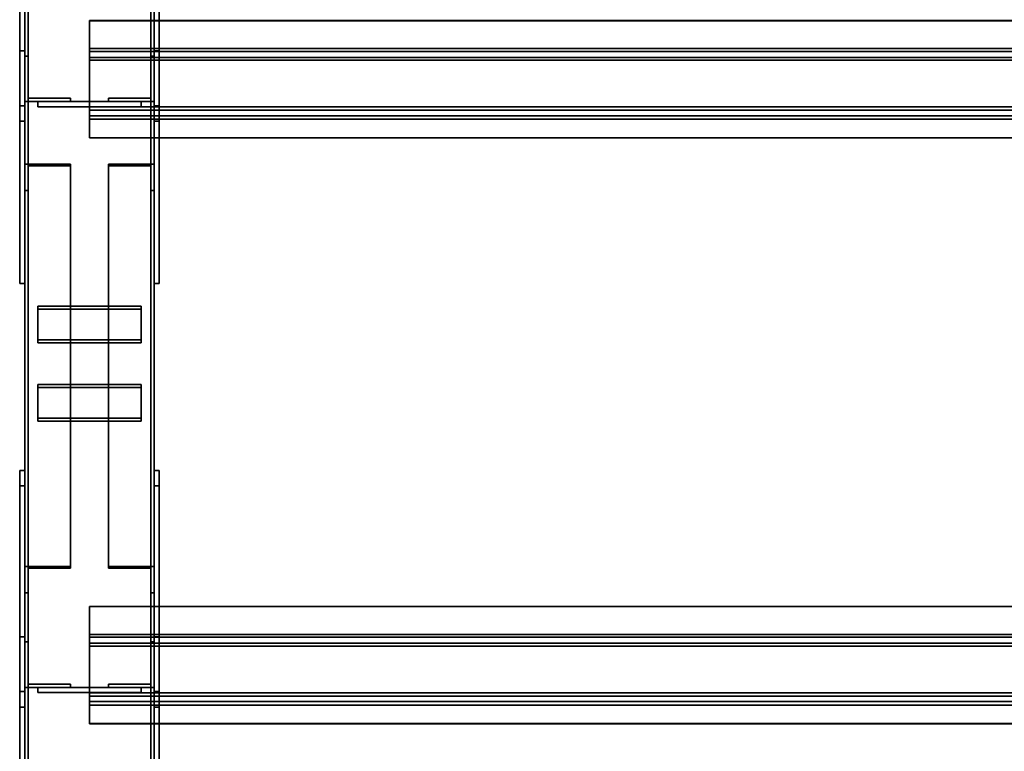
# Model space of a CAD drawing. Extents: x 13429 to 13460.1, y 572.8 to 605.1.
# Tile 224 of 256: x 13434.298 to 13435.25, y 601.679 to 602.387. Entities that reach past the tile are written whole.
import ezdxf

# ---------------------------------------------------------------- set-up
doc = ezdxf.new("R2010")
doc.units = 0
doc.header["$LTSCALE"] = 150
doc.header["$MEASUREMENT"] = 0
doc.layers.add('3DFACE_PLATE', color=7, linetype='CONTINUOUS')
doc.layers.add('3DFACE_SHAPE', color=7, linetype='CONTINUOUS')

msp = doc.modelspace()

# ---------------------------------------------------------------- linework, layer by layer
at = {"layer": '3DFACE_PLATE', "color": 6}
for points, invisible_edges in [([(13434.29832, 602.3034, 2.53988), (13434.29832, 602.28848, 2.68914), (13434.29832, 602.50241, 2.55978)], 2), ([(13434.29832, 602.28848, 2.68914), (13434.29832, 602.48748, 2.70904), (13434.29832, 602.50241, 2.55978)], 12), ([(13434.30332, 602.3034, 2.53988), (13434.29832, 602.3034, 2.53988), (13434.30332, 602.50241, 2.55978)], 2), ([(13434.29832, 602.3034, 2.53988), (13434.29832, 602.50241, 2.55978), (13434.30332, 602.50241, 2.55978)], 12), ([(13434.30332, 602.50241, 2.55978), (13434.30332, 602.48748, 2.70904), (13434.30332, 602.3034, 2.53988)], 2), ([(13434.42832, 602.3034, 2.53988), (13434.42832, 602.28848, 2.68914), (13434.42832, 602.50241, 2.55978)], 2), ([(13434.42832, 602.28848, 2.68914), (13434.42832, 602.48748, 2.70904), (13434.42832, 602.50241, 2.55978)], 12), ([(13434.43332, 602.3034, 2.53988), (13434.42832, 602.3034, 2.53988), (13434.43332, 602.50241, 2.55978)], 2), ([(13434.42832, 602.3034, 2.53988), (13434.42832, 602.50241, 2.55978), (13434.43332, 602.50241, 2.55978)], 12), ([(13434.43332, 602.50241, 2.55978), (13434.43332, 602.48748, 2.70904), (13434.43332, 602.3034, 2.53988)], 2), ([(13434.30332, 602.48748, 2.70904), (13434.29832, 602.48748, 2.70904), (13434.30332, 602.28848, 2.68914)], 2), ([(13434.29832, 602.48748, 2.70904), (13434.29832, 602.28848, 2.68914), (13434.30332, 602.28848, 2.68914)], 12), ([(13434.30332, 602.48748, 2.70904), (13434.30332, 602.28848, 2.68914), (13434.30332, 602.3034, 2.53988)], 12), ([(13434.43332, 602.48748, 2.70904), (13434.42832, 602.48748, 2.70904), (13434.43332, 602.28848, 2.68914)], 2), ([(13434.42832, 602.48748, 2.70904), (13434.42832, 602.28848, 2.68914), (13434.43332, 602.28848, 2.68914)], 12), ([(13434.43332, 602.48748, 2.70904), (13434.43332, 602.28848, 2.68914), (13434.43332, 602.3034, 2.53988)], 12), ([(13434.29832, 602.35642, 2.39995), (13434.29832, 602.35642, 2.24995), (13434.29832, 602.13142, 2.39995)], 2), ([(13434.29832, 602.35642, 2.24995), (13434.29832, 602.13142, 2.24995), (13434.29832, 602.13142, 2.39995)], 12), ([(13434.30332, 602.35642, 2.39995), (13434.29832, 602.35642, 2.39995), (13434.30332, 602.13142, 2.39995)], 2), ([(13434.29832, 602.35642, 2.39995), (13434.29832, 602.13142, 2.39995), (13434.30332, 602.13142, 2.39995)], 12), ([(13434.30332, 602.35642, 2.24995), (13434.29832, 602.35642, 2.24995), (13434.30332, 602.35642, 2.39995)], 2), ([(13434.29832, 602.35642, 2.24995), (13434.29832, 602.35642, 2.39995), (13434.30332, 602.35642, 2.39995)], 12), ([(13434.30332, 602.13142, 2.24995), (13434.29832, 602.13142, 2.24995), (13434.30332, 602.35642, 2.24995)], 2), ([(13434.29832, 602.13142, 2.24995), (13434.29832, 602.35642, 2.24995), (13434.30332, 602.35642, 2.24995)], 12), ([(13434.30332, 602.13142, 2.39995), (13434.30332, 602.13142, 2.24995), (13434.30332, 602.35642, 2.39995)], 2), ([(13434.30332, 602.13142, 2.24995), (13434.30332, 602.35642, 2.24995), (13434.30332, 602.35642, 2.39995)], 12), ([(13434.42832, 602.35642, 2.39995), (13434.42832, 602.35642, 2.24995), (13434.42832, 602.13142, 2.39995)], 2), ([(13434.42832, 602.35642, 2.24995), (13434.42832, 602.13142, 2.24995), (13434.42832, 602.13142, 2.39995)], 12), ([(13434.43332, 602.35642, 2.39995), (13434.42832, 602.35642, 2.39995), (13434.43332, 602.13142, 2.39995)], 2), ([(13434.42832, 602.35642, 2.39995), (13434.42832, 602.13142, 2.39995), (13434.43332, 602.13142, 2.39995)], 12), ([(13434.43332, 602.35642, 2.24995), (13434.42832, 602.35642, 2.24995), (13434.43332, 602.35642, 2.39995)], 2), ([(13434.42832, 602.35642, 2.24995), (13434.42832, 602.35642, 2.39995), (13434.43332, 602.35642, 2.39995)], 12), ([(13434.43332, 602.13142, 2.24995), (13434.42832, 602.13142, 2.24995), (13434.43332, 602.35642, 2.24995)], 2), ([(13434.42832, 602.13142, 2.24995), (13434.42832, 602.35642, 2.24995), (13434.43332, 602.35642, 2.24995)], 12), ([(13434.43332, 602.13142, 2.39995), (13434.43332, 602.13142, 2.24995), (13434.43332, 602.35642, 2.39995)], 2), ([(13434.43332, 602.13142, 2.24995), (13434.43332, 602.35642, 2.24995), (13434.43332, 602.35642, 2.39995)], 12), ([(13434.30332, 602.28848, 2.68914), (13434.29832, 602.28848, 2.68914), (13434.30332, 602.3034, 2.53988)], 2), ([(13434.29832, 602.28848, 2.68914), (13434.29832, 602.3034, 2.53988), (13434.30332, 602.3034, 2.53988)], 12), ([(13434.41582, 602.30742, 2.51689), (13434.41582, 602.30742, 2.47689), (13434.31582, 602.30742, 2.51689)], 2), ([(13434.41582, 602.30742, 2.47689), (13434.31582, 602.30742, 2.47689), (13434.31582, 602.30742, 2.51689)], 12), ([(13434.41582, 602.30242, 2.51689), (13434.41582, 602.30742, 2.51689), (13434.31582, 602.30242, 2.51689)], 2), ([(13434.41582, 602.30742, 2.51689), (13434.31582, 602.30742, 2.51689), (13434.31582, 602.30242, 2.51689)], 12), ([(13434.31582, 602.30242, 2.47689), (13434.31582, 602.30742, 2.47689), (13434.41582, 602.30242, 2.47689)], 2), ([(13434.31582, 602.30742, 2.47689), (13434.41582, 602.30742, 2.47689), (13434.41582, 602.30242, 2.47689)], 12), ([(13434.31582, 602.30242, 2.51689), (13434.31582, 602.30742, 2.51689), (13434.31582, 602.30242, 2.47689)], 2), ([(13434.31582, 602.30742, 2.51689), (13434.31582, 602.30742, 2.47689), (13434.31582, 602.30242, 2.47689)], 12), ([(13434.41582, 602.30742, 2.46389), (13434.41582, 602.30742, 2.42389), (13434.31582, 602.30742, 2.46389)], 2), ([(13434.41582, 602.30742, 2.42389), (13434.31582, 602.30742, 2.42389), (13434.31582, 602.30742, 2.46389)], 12), ([(13434.41582, 602.30242, 2.46389), (13434.41582, 602.30742, 2.46389), (13434.31582, 602.30242, 2.46389)], 2), ([(13434.41582, 602.30742, 2.46389), (13434.31582, 602.30742, 2.46389), (13434.31582, 602.30242, 2.46389)], 12), ([(13434.31582, 602.30242, 2.42389), (13434.31582, 602.30742, 2.42389), (13434.41582, 602.30242, 2.42389)], 2), ([(13434.31582, 602.30742, 2.42389), (13434.41582, 602.30742, 2.42389), (13434.41582, 602.30242, 2.42389)], 12), ([(13434.31582, 602.30242, 2.46389), (13434.31582, 602.30742, 2.46389), (13434.31582, 602.30242, 2.42389)], 2), ([(13434.31582, 602.30742, 2.46389), (13434.31582, 602.30742, 2.42389), (13434.31582, 602.30242, 2.42389)], 12), ([(13434.31582, 602.30242, 2.51689), (13434.31582, 602.30242, 2.47689), (13434.41582, 602.30242, 2.51689)], 2), ([(13434.31582, 602.30242, 2.47689), (13434.41582, 602.30242, 2.47689), (13434.41582, 602.30242, 2.51689)], 12), ([(13434.31582, 602.30242, 2.46389), (13434.31582, 602.30242, 2.42389), (13434.41582, 602.30242, 2.46389)], 2), ([(13434.31582, 602.30242, 2.42389), (13434.41582, 602.30242, 2.42389), (13434.41582, 602.30242, 2.46389)], 12), ([(13434.41582, 602.30242, 2.47689), (13434.41582, 602.30742, 2.47689), (13434.41582, 602.30242, 2.51689)], 2), ([(13434.41582, 602.30742, 2.47689), (13434.41582, 602.30742, 2.51689), (13434.41582, 602.30242, 2.51689)], 12), ([(13434.41582, 602.30242, 2.42389), (13434.41582, 602.30742, 2.42389), (13434.41582, 602.30242, 2.46389)], 2), ([(13434.41582, 602.30742, 2.42389), (13434.41582, 602.30742, 2.46389), (13434.41582, 602.30242, 2.46389)], 12), ([(13434.43332, 602.28848, 2.68914), (13434.42832, 602.28848, 2.68914), (13434.43332, 602.3034, 2.53988)], 2), ([(13434.42832, 602.28848, 2.68914), (13434.42832, 602.3034, 2.53988), (13434.43332, 602.3034, 2.53988)], 12), ([(13434.30332, 602.13142, 2.39995), (13434.29832, 602.13142, 2.39995), (13434.30332, 602.13142, 2.24995)], 2), ([(13434.29832, 602.13142, 2.39995), (13434.29832, 602.13142, 2.24995), (13434.30332, 602.13142, 2.24995)], 12), ([(13434.43332, 602.13142, 2.39995), (13434.42832, 602.13142, 2.39995), (13434.43332, 602.13142, 2.24995)], 2), ([(13434.42832, 602.13142, 2.39995), (13434.42832, 602.13142, 2.24995), (13434.43332, 602.13142, 2.24995)], 12), ([(13434.31582, 602.10943, 2.43105), (13434.31582, 602.07693, 2.45437), (13434.41582, 602.10943, 2.43105)], 2), ([(13434.31582, 602.07693, 2.45437), (13434.41582, 602.07693, 2.45437), (13434.41582, 602.10943, 2.43105)], 12), ([(13434.41582, 602.10943, 2.43105), (13434.41582, 602.10651, 2.42699), (13434.31582, 602.10943, 2.43105)], 2), ([(13434.41582, 602.10651, 2.42699), (13434.31582, 602.10651, 2.42699), (13434.31582, 602.10943, 2.43105)], 12), ([(13434.31582, 602.10943, 2.43105), (13434.31582, 602.10651, 2.42699), (13434.31582, 602.07693, 2.45437)], 2), ([(13434.41582, 602.07693, 2.45437), (13434.41582, 602.07402, 2.45031), (13434.41582, 602.10943, 2.43105)], 2), ([(13434.41582, 602.07402, 2.45031), (13434.41582, 602.10651, 2.42699), (13434.41582, 602.10943, 2.43105)], 12), ([(13434.41582, 602.10651, 2.42699), (13434.41582, 602.07402, 2.45031), (13434.31582, 602.10651, 2.42699)], 2), ([(13434.41582, 602.07402, 2.45031), (13434.31582, 602.07402, 2.45031), (13434.31582, 602.10651, 2.42699)], 12), ([(13434.31582, 602.10651, 2.42699), (13434.31582, 602.07402, 2.45031), (13434.31582, 602.07693, 2.45437)], 12), ([(13434.31582, 602.07693, 2.45437), (13434.31582, 602.07402, 2.45031), (13434.41582, 602.07693, 2.45437)], 2), ([(13434.31582, 602.07402, 2.45031), (13434.41582, 602.07402, 2.45031), (13434.41582, 602.07693, 2.45437)], 12), ([(13434.31582, 602.03387, 2.48527), (13434.31582, 602.00137, 2.50859), (13434.41582, 602.03387, 2.48527)], 2), ([(13434.31582, 602.00137, 2.50859), (13434.41582, 602.00137, 2.50859), (13434.41582, 602.03387, 2.48527)], 12), ([(13434.41582, 602.03387, 2.48527), (13434.41582, 602.03096, 2.48121), (13434.31582, 602.03387, 2.48527)], 2), ([(13434.41582, 602.03096, 2.48121), (13434.31582, 602.03096, 2.48121), (13434.31582, 602.03387, 2.48527)], 12), ([(13434.31582, 602.03387, 2.48527), (13434.31582, 602.03096, 2.48121), (13434.31582, 602.00137, 2.50859)], 2), ([(13434.41582, 602.00137, 2.50859), (13434.41582, 601.99846, 2.50453), (13434.41582, 602.03387, 2.48527)], 2), ([(13434.41582, 601.99846, 2.50453), (13434.41582, 602.03096, 2.48121), (13434.41582, 602.03387, 2.48527)], 12), ([(13434.41582, 602.03096, 2.48121), (13434.41582, 601.99846, 2.50453), (13434.31582, 602.03096, 2.48121)], 2), ([(13434.41582, 601.99846, 2.50453), (13434.31582, 601.99846, 2.50453), (13434.31582, 602.03096, 2.48121)], 12), ([(13434.31582, 602.03096, 2.48121), (13434.31582, 601.99846, 2.50453), (13434.31582, 602.00137, 2.50859)], 12), ([(13434.31582, 602.00137, 2.50859), (13434.31582, 601.99846, 2.50453), (13434.41582, 602.00137, 2.50859)], 2), ([(13434.31582, 601.99846, 2.50453), (13434.41582, 601.99846, 2.50453), (13434.41582, 602.00137, 2.50859)], 12), ([(13434.29832, 601.73668, 2.48321), (13434.29832, 601.72176, 2.63247), (13434.29832, 601.95062, 2.50461)], 2), ([(13434.29832, 601.72176, 2.63247), (13434.29832, 601.93569, 2.65386), (13434.29832, 601.95062, 2.50461)], 12), ([(13434.30332, 601.73668, 2.48321), (13434.29832, 601.73668, 2.48321), (13434.30332, 601.95062, 2.50461)], 2), ([(13434.29832, 601.73668, 2.48321), (13434.29832, 601.95062, 2.50461), (13434.30332, 601.95062, 2.50461)], 12), ([(13434.30332, 601.95062, 2.50461), (13434.29832, 601.95062, 2.50461), (13434.30332, 601.93569, 2.65386)], 2), ([(13434.29832, 601.95062, 2.50461), (13434.29832, 601.93569, 2.65386), (13434.30332, 601.93569, 2.65386)], 12), ([(13434.30332, 601.95062, 2.50461), (13434.30332, 601.93569, 2.65386), (13434.30332, 601.73668, 2.48321)], 2), ([(13434.42832, 601.73668, 2.48321), (13434.42832, 601.72176, 2.63247), (13434.42832, 601.95062, 2.50461)], 2), ([(13434.42832, 601.72176, 2.63247), (13434.42832, 601.93569, 2.65386), (13434.42832, 601.95062, 2.50461)], 12), ([(13434.43332, 601.73668, 2.48321), (13434.42832, 601.73668, 2.48321), (13434.43332, 601.95062, 2.50461)], 2), ([(13434.42832, 601.73668, 2.48321), (13434.42832, 601.95062, 2.50461), (13434.43332, 601.95062, 2.50461)], 12), ([(13434.43332, 601.95062, 2.50461), (13434.42832, 601.95062, 2.50461), (13434.43332, 601.93569, 2.65386)], 2), ([(13434.42832, 601.95062, 2.50461), (13434.42832, 601.93569, 2.65386), (13434.43332, 601.93569, 2.65386)], 12), ([(13434.43332, 601.95062, 2.50461), (13434.43332, 601.93569, 2.65386), (13434.43332, 601.73668, 2.48321)], 2), ([(13434.30332, 601.93569, 2.65386), (13434.29832, 601.93569, 2.65386), (13434.30332, 601.72176, 2.63247)], 2), ([(13434.29832, 601.93569, 2.65386), (13434.29832, 601.72176, 2.63247), (13434.30332, 601.72176, 2.63247)], 12), ([(13434.30332, 601.93569, 2.65386), (13434.30332, 601.72176, 2.63247), (13434.30332, 601.73668, 2.48321)], 12), ([(13434.43332, 601.93569, 2.65386), (13434.42832, 601.93569, 2.65386), (13434.43332, 601.72176, 2.63247)], 2), ([(13434.42832, 601.93569, 2.65386), (13434.42832, 601.72176, 2.63247), (13434.43332, 601.72176, 2.63247)], 12), ([(13434.43332, 601.93569, 2.65386), (13434.43332, 601.72176, 2.63247), (13434.43332, 601.73668, 2.48321)], 12), ([(13434.29832, 601.78972, 2.39995), (13434.29832, 601.78972, 2.24995), (13434.29832, 601.54472, 2.39995)], 2), ([(13434.29832, 601.78972, 2.24995), (13434.29832, 601.54472, 2.24995), (13434.29832, 601.54472, 2.39995)], 12), ([(13434.30332, 601.78972, 2.39995), (13434.29832, 601.78972, 2.39995), (13434.30332, 601.54472, 2.39995)], 2), ([(13434.29832, 601.78972, 2.39995), (13434.29832, 601.54472, 2.39995), (13434.30332, 601.54472, 2.39995)], 12), ([(13434.30332, 601.78972, 2.24995), (13434.29832, 601.78972, 2.24995), (13434.30332, 601.78972, 2.39995)], 2), ([(13434.29832, 601.78972, 2.24995), (13434.29832, 601.78972, 2.39995), (13434.30332, 601.78972, 2.39995)], 12), ([(13434.30332, 601.54472, 2.24995), (13434.29832, 601.54472, 2.24995), (13434.30332, 601.78972, 2.24995)], 2), ([(13434.29832, 601.54472, 2.24995), (13434.29832, 601.78972, 2.24995), (13434.30332, 601.78972, 2.24995)], 12), ([(13434.30332, 601.54472, 2.39995), (13434.30332, 601.54472, 2.24995), (13434.30332, 601.78972, 2.39995)], 2), ([(13434.30332, 601.54472, 2.24995), (13434.30332, 601.78972, 2.24995), (13434.30332, 601.78972, 2.39995)], 12), ([(13434.42832, 601.78972, 2.39995), (13434.42832, 601.78972, 2.24995), (13434.42832, 601.54472, 2.39995)], 2), ([(13434.42832, 601.78972, 2.24995), (13434.42832, 601.54472, 2.24995), (13434.42832, 601.54472, 2.39995)], 12), ([(13434.43332, 601.78972, 2.39995), (13434.42832, 601.78972, 2.39995), (13434.43332, 601.54472, 2.39995)], 2), ([(13434.42832, 601.78972, 2.39995), (13434.42832, 601.54472, 2.39995), (13434.43332, 601.54472, 2.39995)], 12), ([(13434.43332, 601.78972, 2.24995), (13434.42832, 601.78972, 2.24995), (13434.43332, 601.78972, 2.39995)], 2), ([(13434.42832, 601.78972, 2.24995), (13434.42832, 601.78972, 2.39995), (13434.43332, 601.78972, 2.39995)], 12), ([(13434.43332, 601.54472, 2.24995), (13434.42832, 601.54472, 2.24995), (13434.43332, 601.78972, 2.24995)], 2), ([(13434.42832, 601.54472, 2.24995), (13434.42832, 601.78972, 2.24995), (13434.43332, 601.78972, 2.24995)], 12), ([(13434.43332, 601.54472, 2.39995), (13434.43332, 601.54472, 2.24995), (13434.43332, 601.78972, 2.39995)], 2), ([(13434.43332, 601.54472, 2.24995), (13434.43332, 601.78972, 2.24995), (13434.43332, 601.78972, 2.39995)], 12), ([(13434.41582, 601.74072, 2.47906), (13434.41582, 601.74072, 2.43906), (13434.31582, 601.74072, 2.47906)], 2), ([(13434.41582, 601.74072, 2.43906), (13434.31582, 601.74072, 2.43906), (13434.31582, 601.74072, 2.47906)], 12), ([(13434.41582, 601.73572, 2.47906), (13434.41582, 601.74072, 2.47906), (13434.31582, 601.73572, 2.47906)], 2), ([(13434.41582, 601.74072, 2.47906), (13434.31582, 601.74072, 2.47906), (13434.31582, 601.73572, 2.47906)], 12), ([(13434.31582, 601.73572, 2.43906), (13434.31582, 601.74072, 2.43906), (13434.41582, 601.73572, 2.43906)], 2), ([(13434.31582, 601.74072, 2.43906), (13434.41582, 601.74072, 2.43906), (13434.41582, 601.73572, 2.43906)], 12), ([(13434.31582, 601.73572, 2.47906), (13434.31582, 601.74072, 2.47906), (13434.31582, 601.73572, 2.43906)], 2), ([(13434.31582, 601.74072, 2.47906), (13434.31582, 601.74072, 2.43906), (13434.31582, 601.73572, 2.43906)], 12), ([(13434.41582, 601.74072, 2.44506), (13434.41582, 601.74072, 2.40506), (13434.31582, 601.74072, 2.44506)], 2), ([(13434.41582, 601.74072, 2.40506), (13434.31582, 601.74072, 2.40506), (13434.31582, 601.74072, 2.44506)], 12), ([(13434.41582, 601.73572, 2.44506), (13434.41582, 601.74072, 2.44506), (13434.31582, 601.73572, 2.44506)], 2), ([(13434.41582, 601.74072, 2.44506), (13434.31582, 601.74072, 2.44506), (13434.31582, 601.73572, 2.44506)], 12), ([(13434.31582, 601.73572, 2.40506), (13434.31582, 601.74072, 2.40506), (13434.41582, 601.73572, 2.40506)], 2), ([(13434.31582, 601.74072, 2.40506), (13434.41582, 601.74072, 2.40506), (13434.41582, 601.73572, 2.40506)], 12), ([(13434.31582, 601.73572, 2.44506), (13434.31582, 601.74072, 2.44506), (13434.31582, 601.73572, 2.40506)], 2), ([(13434.31582, 601.74072, 2.44506), (13434.31582, 601.74072, 2.40506), (13434.31582, 601.73572, 2.40506)], 12), ([(13434.41582, 601.73572, 2.43906), (13434.41582, 601.74072, 2.43906), (13434.41582, 601.73572, 2.47906)], 2), ([(13434.41582, 601.74072, 2.43906), (13434.41582, 601.74072, 2.47906), (13434.41582, 601.73572, 2.47906)], 12), ([(13434.41582, 601.73572, 2.40506), (13434.41582, 601.74072, 2.40506), (13434.41582, 601.73572, 2.44506)], 2), ([(13434.41582, 601.74072, 2.40506), (13434.41582, 601.74072, 2.44506), (13434.41582, 601.73572, 2.44506)], 12), ([(13434.30332, 601.72176, 2.63247), (13434.29832, 601.72176, 2.63247), (13434.30332, 601.73668, 2.48321)], 2), ([(13434.29832, 601.72176, 2.63247), (13434.29832, 601.73668, 2.48321), (13434.30332, 601.73668, 2.48321)], 12), ([(13434.31582, 601.73572, 2.47906), (13434.31582, 601.73572, 2.43906), (13434.41582, 601.73572, 2.47906)], 2), ([(13434.31582, 601.73572, 2.43906), (13434.41582, 601.73572, 2.43906), (13434.41582, 601.73572, 2.47906)], 12), ([(13434.31582, 601.73572, 2.44506), (13434.31582, 601.73572, 2.40506), (13434.41582, 601.73572, 2.44506)], 2), ([(13434.31582, 601.73572, 2.40506), (13434.41582, 601.73572, 2.40506), (13434.41582, 601.73572, 2.44506)], 12), ([(13434.43332, 601.72176, 2.63247), (13434.42832, 601.72176, 2.63247), (13434.43332, 601.73668, 2.48321)], 2), ([(13434.42832, 601.72176, 2.63247), (13434.42832, 601.73668, 2.48321), (13434.43332, 601.73668, 2.48321)], 12)]:
    msp.add_3dface(points, dxfattribs=dict(at, invisible_edges=invisible_edges))
at = {"layer": '3DFACE_SHAPE', "color": 13}
for points, invisible_edges in [([(13434.30332, 602.89612, 2.27995), (13434.30332, 601.19602, 2.27995), (13434.30636, 602.89612, 2.27995)], 2), ([(13434.30332, 601.19602, 2.27995), (13434.30636, 601.19602, 2.27995), (13434.30636, 602.89612, 2.27995)], 12), ([(13434.30332, 602.89612, 2.22995), (13434.30332, 601.19602, 2.22995), (13434.30332, 602.89612, 2.27995)], 2), ([(13434.30332, 601.19602, 2.22995), (13434.30332, 601.19602, 2.27995), (13434.30332, 602.89612, 2.27995)], 12), ([(13434.42832, 602.89612, 2.22995), (13434.42832, 601.19602, 2.22995), (13434.30332, 602.89612, 2.22995)], 2), ([(13434.42832, 601.19602, 2.22995), (13434.30332, 601.19602, 2.22995), (13434.30332, 602.89612, 2.22995)], 12), ([(13434.30332, 602.89612, 2.71975), (13434.30332, 601.2, 2.55015), (13434.30332, 602.89115, 2.7695)], 2), ([(13434.30636, 602.89612, 2.71975), (13434.30636, 601.2, 2.55015), (13434.30332, 602.89612, 2.71975)], 2), ([(13434.30636, 601.2, 2.55015), (13434.30332, 601.2, 2.55015), (13434.30332, 602.89612, 2.71975)], 12), ([(13434.30332, 601.2, 2.55015), (13434.30332, 601.19503, 2.5999), (13434.30332, 602.89115, 2.7695)], 12), ([(13434.30332, 602.89115, 2.7695), (13434.30332, 601.19503, 2.5999), (13434.42832, 602.89115, 2.7695)], 2), ([(13434.30332, 601.19503, 2.5999), (13434.42832, 601.19503, 2.5999), (13434.42832, 602.89115, 2.7695)], 12), ([(13434.30636, 602.89612, 2.23299), (13434.30636, 601.19602, 2.23299), (13434.42528, 602.89612, 2.23299)], 2), ([(13434.30636, 601.19602, 2.23299), (13434.42528, 601.19602, 2.23299), (13434.42528, 602.89612, 2.23299)], 12), ([(13434.30636, 602.89612, 2.27995), (13434.30636, 601.19602, 2.27995), (13434.30636, 602.89612, 2.23299)], 2), ([(13434.30636, 601.19602, 2.27995), (13434.30636, 601.19602, 2.23299), (13434.30636, 602.89612, 2.23299)], 12), ([(13434.30636, 602.89145, 2.76648), (13434.30636, 601.19533, 2.59688), (13434.30636, 602.89612, 2.71975)], 2), ([(13434.30636, 601.19533, 2.59688), (13434.30636, 601.2, 2.55015), (13434.30636, 602.89612, 2.71975)], 12), ([(13434.42528, 602.89145, 2.76648), (13434.42528, 601.19533, 2.59688), (13434.30636, 602.89145, 2.76648)], 2), ([(13434.42528, 601.19533, 2.59688), (13434.30636, 601.19533, 2.59688), (13434.30636, 602.89145, 2.76648)], 12), ([(13434.42528, 602.89612, 2.27995), (13434.42528, 601.19602, 2.27995), (13434.42832, 602.89612, 2.27995)], 2), ([(13434.42528, 601.19602, 2.27995), (13434.42832, 601.19602, 2.27995), (13434.42832, 602.89612, 2.27995)], 12), ([(13434.42528, 602.89612, 2.23299), (13434.42528, 601.19602, 2.23299), (13434.42528, 602.89612, 2.27995)], 2), ([(13434.42528, 601.19602, 2.23299), (13434.42528, 601.19602, 2.27995), (13434.42528, 602.89612, 2.27995)], 12), ([(13434.42528, 602.89612, 2.71975), (13434.42528, 601.2, 2.55015), (13434.42528, 602.89145, 2.76648)], 2), ([(13434.42832, 602.89612, 2.71975), (13434.42832, 601.2, 2.55015), (13434.42528, 602.89612, 2.71975)], 2), ([(13434.42832, 601.2, 2.55015), (13434.42528, 601.2, 2.55015), (13434.42528, 602.89612, 2.71975)], 12), ([(13434.42528, 601.2, 2.55015), (13434.42528, 601.19533, 2.59688), (13434.42528, 602.89145, 2.76648)], 12), ([(13434.42832, 602.89612, 2.27995), (13434.42832, 601.19602, 2.27995), (13434.42832, 602.89612, 2.22995)], 2), ([(13434.42832, 601.19602, 2.27995), (13434.42832, 601.19602, 2.22995), (13434.42832, 602.89612, 2.22995)], 12), ([(13434.42832, 602.89115, 2.7695), (13434.42832, 601.19503, 2.5999), (13434.42832, 602.89612, 2.71975)], 2), ([(13434.42832, 601.19503, 2.5999), (13434.42832, 601.2, 2.55015), (13434.42832, 602.89612, 2.71975)], 12), ([(13434.36582, 602.3856, 2.72203), (13434.36582, 602.38591, 2.719), (13434.36582, 602.35606, 2.71602)], 12), ([(13434.36582, 602.38591, 2.719), (13438.25333, 602.38591, 2.719), (13434.36582, 602.35606, 2.71602)], 2), ([(13438.25333, 602.38591, 2.719), (13438.25333, 602.35606, 2.71602), (13434.36582, 602.35606, 2.71602)], 12), ([(13434.36582, 602.3856, 2.72203), (13438.25333, 602.3856, 2.72203), (13434.36582, 602.38591, 2.719)], 2), ([(13438.25333, 602.3856, 2.72203), (13438.25333, 602.38591, 2.719), (13434.36582, 602.38591, 2.719)], 12), ([(13434.36582, 602.35878, 2.71934), (13434.36582, 602.3856, 2.72203), (13434.36582, 602.35606, 2.71602)], 14), ([(13434.36582, 602.35878, 2.71934), (13438.25333, 602.35878, 2.71934), (13434.36582, 602.3856, 2.72203)], 2), ([(13438.25333, 602.35878, 2.71934), (13438.25333, 602.3856, 2.72203), (13434.36582, 602.3856, 2.72203)], 12), ([(13434.36582, 602.35013, 2.80587), (13434.36582, 602.35878, 2.71934), (13434.36582, 602.3474, 2.80254)], 14), ([(13434.36582, 602.35878, 2.71934), (13434.36582, 602.35606, 2.71602), (13434.36582, 602.3474, 2.80254)], 13), ([(13434.36582, 602.35013, 2.80587), (13438.25333, 602.35013, 2.80587), (13434.36582, 602.35878, 2.71934)], 2), ([(13438.25333, 602.35013, 2.80587), (13438.25333, 602.35878, 2.71934), (13434.36582, 602.35878, 2.71934)], 12), ([(13434.30652, 602.31062, 2.64989), (13434.30332, 602.35142, 2.64989), (13434.30332, 602.30742, 2.64989)], 13), ([(13434.30652, 602.31062, 2.64989), (13434.30652, 602.35142, 2.64989), (13434.30332, 602.35142, 2.64989)], 12), ([(13434.30652, 602.35142, 2.29089), (13434.30652, 602.31062, 2.29089), (13434.30332, 602.35142, 2.29089)], 2), ([(13434.30332, 602.35142, 2.29089), (13434.30652, 602.31062, 2.29089), (13434.30332, 602.30742, 2.29089)], 3), ([(13434.30332, 602.35142, 2.64989), (13434.30332, 602.35142, 2.29089), (13434.30332, 602.30742, 2.64989)], 2), ([(13434.30332, 602.35142, 2.29089), (13434.30332, 602.30742, 2.29089), (13434.30332, 602.30742, 2.64989)], 12), ([(13434.30652, 602.35142, 2.64989), (13434.30652, 602.35142, 2.29089), (13434.30332, 602.35142, 2.64989)], 2), ([(13434.30652, 602.35142, 2.29089), (13434.30332, 602.35142, 2.29089), (13434.30332, 602.35142, 2.64989)], 12), ([(13434.30652, 602.31062, 2.64989), (13434.30652, 602.31062, 2.29089), (13434.30652, 602.35142, 2.64989)], 2), ([(13434.30652, 602.31062, 2.29089), (13434.30652, 602.35142, 2.29089), (13434.30652, 602.35142, 2.64989)], 12), ([(13434.36582, 602.35606, 2.71602), (13438.25333, 602.35606, 2.71602), (13434.36582, 602.3474, 2.80254)], 2), ([(13438.25333, 602.35606, 2.71602), (13438.25333, 602.3474, 2.80254), (13434.36582, 602.3474, 2.80254)], 12), ([(13434.36582, 602.3474, 2.80254), (13434.36582, 602.29375, 2.79718), (13434.36582, 602.35013, 2.80587)], 14), ([(13434.36582, 602.35013, 2.80587), (13434.36582, 602.29375, 2.79718), (13434.36582, 602.29042, 2.7999)], 3), ([(13434.36582, 602.29042, 2.7999), (13438.25333, 602.29042, 2.7999), (13434.36582, 602.35013, 2.80587)], 2), ([(13438.25333, 602.29042, 2.7999), (13438.25333, 602.35013, 2.80587), (13434.36582, 602.35013, 2.80587)], 12), ([(13434.36582, 602.3474, 2.80254), (13438.25333, 602.3474, 2.80254), (13434.36582, 602.29375, 2.79718)], 2), ([(13438.25333, 602.3474, 2.80254), (13438.25333, 602.29375, 2.79718), (13434.36582, 602.29375, 2.79718)], 12), ([(13434.42512, 602.31062, 2.29089), (13434.42832, 602.35142, 2.29089), (13434.42832, 602.30742, 2.29089)], 13), ([(13434.42512, 602.31062, 2.29089), (13434.42512, 602.35142, 2.29089), (13434.42832, 602.35142, 2.29089)], 12), ([(13434.42512, 602.35142, 2.64989), (13434.42512, 602.31062, 2.64989), (13434.42832, 602.35142, 2.64989)], 2), ([(13434.42832, 602.35142, 2.64989), (13434.42512, 602.31062, 2.64989), (13434.42832, 602.30742, 2.64989)], 3), ([(13434.42512, 602.35142, 2.29089), (13434.42512, 602.35142, 2.64989), (13434.42832, 602.35142, 2.29089)], 2), ([(13434.42512, 602.35142, 2.64989), (13434.42832, 602.35142, 2.64989), (13434.42832, 602.35142, 2.29089)], 12), ([(13434.42512, 602.31062, 2.29089), (13434.42512, 602.31062, 2.64989), (13434.42512, 602.35142, 2.29089)], 2), ([(13434.42512, 602.31062, 2.64989), (13434.42512, 602.35142, 2.64989), (13434.42512, 602.35142, 2.29089)], 12), ([(13434.42832, 602.35142, 2.29089), (13434.42832, 602.35142, 2.64989), (13434.42832, 602.30742, 2.29089)], 2), ([(13434.42832, 602.35142, 2.64989), (13434.42832, 602.30742, 2.64989), (13434.42832, 602.30742, 2.29089)], 12), ([(13434.34732, 602.30742, 2.64989), (13434.30652, 602.31062, 2.64989), (13434.30332, 602.30742, 2.64989)], 3), ([(13434.30652, 602.31062, 2.29089), (13434.34732, 602.30742, 2.29089), (13434.30332, 602.30742, 2.29089)], 13), ([(13434.34732, 602.31062, 2.64989), (13434.30652, 602.31062, 2.64989), (13434.34732, 602.30742, 2.64989)], 2), ([(13434.30652, 602.31062, 2.29089), (13434.34732, 602.31062, 2.29089), (13434.34732, 602.30742, 2.29089)], 12), ([(13434.34732, 602.31062, 2.64989), (13434.34732, 602.31062, 2.29089), (13434.30652, 602.31062, 2.64989)], 2), ([(13434.34732, 602.31062, 2.29089), (13434.30652, 602.31062, 2.29089), (13434.30652, 602.31062, 2.64989)], 12), ([(13434.34732, 602.30742, 2.64989), (13434.34732, 602.30742, 2.29089), (13434.34732, 602.31062, 2.64989)], 2), ([(13434.34732, 602.30742, 2.29089), (13434.34732, 602.31062, 2.29089), (13434.34732, 602.31062, 2.64989)], 12), ([(13434.38432, 602.31062, 2.29089), (13434.42512, 602.31062, 2.29089), (13434.38432, 602.30742, 2.29089)], 2), ([(13434.38432, 602.30742, 2.29089), (13434.42512, 602.31062, 2.29089), (13434.42832, 602.30742, 2.29089)], 3), ([(13434.42512, 602.31062, 2.64989), (13434.38432, 602.30742, 2.64989), (13434.42832, 602.30742, 2.64989)], 13), ([(13434.42512, 602.31062, 2.64989), (13434.38432, 602.31062, 2.64989), (13434.38432, 602.30742, 2.64989)], 12), ([(13434.38432, 602.31062, 2.29089), (13434.38432, 602.31062, 2.64989), (13434.42512, 602.31062, 2.29089)], 2), ([(13434.38432, 602.31062, 2.64989), (13434.42512, 602.31062, 2.64989), (13434.42512, 602.31062, 2.29089)], 12), ([(13434.38432, 602.30742, 2.29089), (13434.38432, 602.30742, 2.64989), (13434.38432, 602.31062, 2.29089)], 2), ([(13434.38432, 602.30742, 2.64989), (13434.38432, 602.31062, 2.64989), (13434.38432, 602.31062, 2.29089)], 12), ([(13434.30332, 602.30742, 2.64989), (13434.30332, 602.30742, 2.29089), (13434.34732, 602.30742, 2.64989)], 2), ([(13434.30332, 602.30742, 2.29089), (13434.34732, 602.30742, 2.29089), (13434.34732, 602.30742, 2.64989)], 12), ([(13434.36582, 602.27255, 2.70767), (13434.36582, 602.29908, 2.71337), (13434.36582, 602.3024, 2.71065)], 3), ([(13434.36582, 602.29908, 2.71337), (13434.36582, 602.29375, 2.79718), (13434.36582, 602.3024, 2.71065)], 13), ([(13434.36582, 602.3024, 2.71065), (13438.25333, 602.3024, 2.71065), (13434.36582, 602.27255, 2.70767)], 2), ([(13438.25333, 602.3024, 2.71065), (13438.25333, 602.27255, 2.70767), (13434.36582, 602.27255, 2.70767)], 12), ([(13434.36582, 602.29375, 2.79718), (13438.25333, 602.29375, 2.79718), (13434.36582, 602.3024, 2.71065)], 2), ([(13438.25333, 602.29375, 2.79718), (13438.25333, 602.3024, 2.71065), (13434.36582, 602.3024, 2.71065)], 12), ([(13434.36582, 602.27225, 2.71069), (13434.36582, 602.29908, 2.71337), (13434.36582, 602.27255, 2.70767)], 2), ([(13434.36582, 602.29375, 2.79718), (13434.36582, 602.29908, 2.71337), (13434.36582, 602.29042, 2.7999)], 13), ([(13434.36582, 602.29908, 2.71337), (13438.25333, 602.29908, 2.71337), (13434.36582, 602.29042, 2.7999)], 2), ([(13438.25333, 602.29908, 2.71337), (13438.25333, 602.29042, 2.7999), (13434.36582, 602.29042, 2.7999)], 12), ([(13434.36582, 602.27225, 2.71069), (13438.25333, 602.27225, 2.71069), (13434.36582, 602.29908, 2.71337)], 2), ([(13438.25333, 602.27225, 2.71069), (13438.25333, 602.29908, 2.71337), (13434.36582, 602.29908, 2.71337)], 12), ([(13434.42832, 602.30742, 2.29089), (13434.42832, 602.30742, 2.64989), (13434.38432, 602.30742, 2.29089)], 2), ([(13434.42832, 602.30742, 2.64989), (13434.38432, 602.30742, 2.64989), (13434.38432, 602.30742, 2.29089)], 12), ([(13434.36582, 602.27255, 2.70767), (13438.25333, 602.27255, 2.70767), (13434.36582, 602.27225, 2.71069)], 2), ([(13438.25333, 602.27255, 2.70767), (13438.25333, 602.27225, 2.71069), (13434.36582, 602.27225, 2.71069)], 12), ([(13434.34732, 602.24707, 2.32613), (13434.30652, 602.2452, 2.32353), (13434.30332, 602.24707, 2.32613)], 3), ([(13434.30652, 602.2452, 2.32353), (13434.30332, 602.22142, 2.29038), (13434.30332, 602.24707, 2.32613)], 13), ([(13434.30332, 602.22142, 2.29038), (13434.30332, 601.83225, 2.56965), (13434.30332, 602.24707, 2.32613)], 2), ([(13434.30332, 601.83225, 2.56965), (13434.30332, 601.8579, 2.6054), (13434.30332, 602.24707, 2.32613)], 12), ([(13434.30332, 602.24707, 2.32613), (13434.30332, 601.8579, 2.6054), (13434.34732, 602.24707, 2.32613)], 2), ([(13434.30332, 601.8579, 2.6054), (13434.34732, 601.8579, 2.6054), (13434.34732, 602.24707, 2.32613)], 12), ([(13434.30652, 602.2452, 2.32353), (13434.30652, 602.22142, 2.29038), (13434.30332, 602.22142, 2.29038)], 12), ([(13434.34732, 602.2452, 2.32353), (13434.30652, 602.2452, 2.32353), (13434.34732, 602.24707, 2.32613)], 2), ([(13434.30652, 602.2452, 2.32353), (13434.30652, 601.85604, 2.6028), (13434.30652, 602.22142, 2.29038)], 2), ([(13434.34732, 602.2452, 2.32353), (13434.34732, 601.85604, 2.6028), (13434.30652, 602.2452, 2.32353)], 2), ([(13434.34732, 601.85604, 2.6028), (13434.30652, 601.85604, 2.6028), (13434.30652, 602.2452, 2.32353)], 12), ([(13434.34732, 602.24707, 2.32613), (13434.34732, 601.8579, 2.6054), (13434.34732, 602.2452, 2.32353)], 2), ([(13434.34732, 601.8579, 2.6054), (13434.34732, 601.85604, 2.6028), (13434.34732, 602.2452, 2.32353)], 12), ([(13434.42512, 602.2452, 2.32353), (13434.38432, 602.24707, 2.32613), (13434.42832, 602.24707, 2.32613)], 13), ([(13434.42512, 602.2452, 2.32353), (13434.38432, 602.2452, 2.32353), (13434.38432, 602.24707, 2.32613)], 12), ([(13434.38432, 601.8579, 2.6054), (13434.38432, 602.24707, 2.32613), (13434.38432, 601.85604, 2.6028)], 2), ([(13434.38432, 602.24707, 2.32613), (13434.38432, 602.2452, 2.32353), (13434.38432, 601.85604, 2.6028)], 12), ([(13434.42832, 601.8579, 2.6054), (13434.42832, 602.24707, 2.32613), (13434.38432, 601.8579, 2.6054)], 2), ([(13434.42832, 602.24707, 2.32613), (13434.38432, 602.24707, 2.32613), (13434.38432, 601.8579, 2.6054)], 12), ([(13434.38432, 601.85604, 2.6028), (13434.38432, 602.2452, 2.32353), (13434.42512, 601.85604, 2.6028)], 2), ([(13434.38432, 602.2452, 2.32353), (13434.42512, 602.2452, 2.32353), (13434.42512, 601.85604, 2.6028)], 12), ([(13434.42832, 602.22142, 2.29038), (13434.42512, 602.2452, 2.32353), (13434.42832, 602.24707, 2.32613)], 3), ([(13434.42512, 602.22142, 2.29038), (13434.42512, 602.2452, 2.32353), (13434.42832, 602.22142, 2.29038)], 2), ([(13434.42512, 601.85604, 2.6028), (13434.42512, 602.2452, 2.32353), (13434.42512, 601.83225, 2.56965)], 2), ([(13434.42512, 602.2452, 2.32353), (13434.42512, 602.22142, 2.29038), (13434.42512, 601.83225, 2.56965)], 12), ([(13434.42832, 602.22142, 2.29038), (13434.42832, 602.24707, 2.32613), (13434.42832, 601.8579, 2.6054)], 12), ([(13434.30652, 602.22142, 2.29038), (13434.30652, 601.83225, 2.56965), (13434.30332, 602.22142, 2.29038)], 2), ([(13434.30652, 601.83225, 2.56965), (13434.30332, 601.83225, 2.56965), (13434.30332, 602.22142, 2.29038)], 12), ([(13434.30652, 601.85604, 2.6028), (13434.30652, 601.83225, 2.56965), (13434.30652, 602.22142, 2.29038)], 12), ([(13434.42512, 601.83225, 2.56965), (13434.42512, 602.22142, 2.29038), (13434.42832, 601.83225, 2.56965)], 2), ([(13434.42512, 602.22142, 2.29038), (13434.42832, 602.22142, 2.29038), (13434.42832, 601.83225, 2.56965)], 12), ([(13434.42832, 601.83225, 2.56965), (13434.42832, 602.22142, 2.29038), (13434.42832, 601.8579, 2.6054)], 2), ([(13434.30332, 601.83225, 2.56965), (13434.30652, 601.85604, 2.6028), (13434.30332, 601.8579, 2.6054)], 3), ([(13434.30652, 601.85604, 2.6028), (13434.34732, 601.8579, 2.6054), (13434.30332, 601.8579, 2.6054)], 13), ([(13434.30652, 601.83225, 2.56965), (13434.30652, 601.85604, 2.6028), (13434.30332, 601.83225, 2.56965)], 2), ([(13434.30652, 601.85604, 2.6028), (13434.34732, 601.85604, 2.6028), (13434.34732, 601.8579, 2.6054)], 12), ([(13434.38432, 601.85604, 2.6028), (13434.42512, 601.85604, 2.6028), (13434.38432, 601.8579, 2.6054)], 2), ([(13434.38432, 601.8579, 2.6054), (13434.42512, 601.85604, 2.6028), (13434.42832, 601.8579, 2.6054)], 3), ([(13434.42512, 601.85604, 2.6028), (13434.42832, 601.83225, 2.56965), (13434.42832, 601.8579, 2.6054)], 13), ([(13434.42512, 601.85604, 2.6028), (13434.42512, 601.83225, 2.56965), (13434.42832, 601.83225, 2.56965)], 12), ([(13434.36582, 601.8189, 2.66536), (13434.36582, 601.81921, 2.66233), (13434.36582, 601.78936, 2.65935)], 12), ([(13434.36582, 601.81921, 2.66233), (13438.25333, 601.81921, 2.66233), (13434.36582, 601.78936, 2.65935)], 2), ([(13438.25333, 601.81921, 2.66233), (13438.25333, 601.78936, 2.65935), (13434.36582, 601.78936, 2.65935)], 12), ([(13434.36582, 601.8189, 2.66536), (13438.25333, 601.8189, 2.66536), (13434.36582, 601.81921, 2.66233)], 2), ([(13438.25333, 601.8189, 2.66536), (13438.25333, 601.81921, 2.66233), (13434.36582, 601.81921, 2.66233)], 12), ([(13434.36582, 601.79208, 2.66268), (13434.36582, 601.8189, 2.66536), (13434.36582, 601.78936, 2.65935)], 14), ([(13434.36582, 601.79208, 2.66268), (13438.25333, 601.79208, 2.66268), (13434.36582, 601.8189, 2.66536)], 2), ([(13438.25333, 601.79208, 2.66268), (13438.25333, 601.8189, 2.66536), (13434.36582, 601.8189, 2.66536)], 12), ([(13434.36582, 601.78343, 2.74921), (13434.36582, 601.79208, 2.66268), (13434.36582, 601.7807, 2.74588)], 14), ([(13434.36582, 601.79208, 2.66268), (13434.36582, 601.78936, 2.65935), (13434.36582, 601.7807, 2.74588)], 13), ([(13434.36582, 601.78343, 2.74921), (13438.25333, 601.78343, 2.74921), (13434.36582, 601.79208, 2.66268)], 2), ([(13438.25333, 601.78343, 2.74921), (13438.25333, 601.79208, 2.66268), (13434.36582, 601.79208, 2.66268)], 12), ([(13434.36582, 601.78936, 2.65935), (13438.25333, 601.78936, 2.65935), (13434.36582, 601.7807, 2.74588)], 2), ([(13438.25333, 601.78936, 2.65935), (13438.25333, 601.7807, 2.74588), (13434.36582, 601.7807, 2.74588)], 12), ([(13434.30652, 601.74392, 2.59306), (13434.30332, 601.78472, 2.59306), (13434.30332, 601.74072, 2.59306)], 13), ([(13434.30652, 601.74392, 2.59306), (13434.30652, 601.78472, 2.59306), (13434.30332, 601.78472, 2.59306)], 12), ([(13434.30652, 601.78472, 2.29106), (13434.30652, 601.74392, 2.29106), (13434.30332, 601.78472, 2.29106)], 2), ([(13434.30332, 601.78472, 2.29106), (13434.30652, 601.74392, 2.29106), (13434.30332, 601.74072, 2.29106)], 3), ([(13434.30332, 601.78472, 2.59306), (13434.30332, 601.78472, 2.29106), (13434.30332, 601.74072, 2.59306)], 2), ([(13434.30332, 601.78472, 2.29106), (13434.30332, 601.74072, 2.29106), (13434.30332, 601.74072, 2.59306)], 12), ([(13434.30652, 601.78472, 2.59306), (13434.30652, 601.78472, 2.29106), (13434.30332, 601.78472, 2.59306)], 2), ([(13434.30652, 601.78472, 2.29106), (13434.30332, 601.78472, 2.29106), (13434.30332, 601.78472, 2.59306)], 12), ([(13434.30652, 601.74392, 2.59306), (13434.30652, 601.74392, 2.29106), (13434.30652, 601.78472, 2.59306)], 2), ([(13434.30652, 601.74392, 2.29106), (13434.30652, 601.78472, 2.29106), (13434.30652, 601.78472, 2.59306)], 12), ([(13434.36582, 601.7807, 2.74588), (13434.36582, 601.72705, 2.74051), (13434.36582, 601.78343, 2.74921)], 14), ([(13434.36582, 601.78343, 2.74921), (13434.36582, 601.72705, 2.74051), (13434.36582, 601.72372, 2.74324)], 3), ([(13434.36582, 601.72372, 2.74324), (13438.25333, 601.72372, 2.74324), (13434.36582, 601.78343, 2.74921)], 2), ([(13438.25333, 601.72372, 2.74324), (13438.25333, 601.78343, 2.74921), (13434.36582, 601.78343, 2.74921)], 12), ([(13434.36582, 601.7807, 2.74588), (13438.25333, 601.7807, 2.74588), (13434.36582, 601.72705, 2.74051)], 2), ([(13438.25333, 601.7807, 2.74588), (13438.25333, 601.72705, 2.74051), (13434.36582, 601.72705, 2.74051)], 12), ([(13434.42512, 601.74392, 2.29106), (13434.42832, 601.78472, 2.29106), (13434.42832, 601.74072, 2.29106)], 13), ([(13434.42512, 601.74392, 2.29106), (13434.42512, 601.78472, 2.29106), (13434.42832, 601.78472, 2.29106)], 12), ([(13434.42512, 601.78472, 2.59306), (13434.42512, 601.74392, 2.59306), (13434.42832, 601.78472, 2.59306)], 2), ([(13434.42832, 601.78472, 2.59306), (13434.42512, 601.74392, 2.59306), (13434.42832, 601.74072, 2.59306)], 3), ([(13434.42512, 601.78472, 2.29106), (13434.42512, 601.78472, 2.59306), (13434.42832, 601.78472, 2.29106)], 2), ([(13434.42512, 601.78472, 2.59306), (13434.42832, 601.78472, 2.59306), (13434.42832, 601.78472, 2.29106)], 12), ([(13434.42512, 601.74392, 2.29106), (13434.42512, 601.74392, 2.59306), (13434.42512, 601.78472, 2.29106)], 2), ([(13434.42512, 601.74392, 2.59306), (13434.42512, 601.78472, 2.59306), (13434.42512, 601.78472, 2.29106)], 12), ([(13434.42832, 601.78472, 2.29106), (13434.42832, 601.78472, 2.59306), (13434.42832, 601.74072, 2.29106)], 2), ([(13434.42832, 601.78472, 2.59306), (13434.42832, 601.74072, 2.59306), (13434.42832, 601.74072, 2.29106)], 12), ([(13434.34732, 601.74072, 2.59306), (13434.30652, 601.74392, 2.59306), (13434.30332, 601.74072, 2.59306)], 3), ([(13434.30652, 601.74392, 2.29106), (13434.34732, 601.74072, 2.29106), (13434.30332, 601.74072, 2.29106)], 13), ([(13434.30332, 601.74072, 2.59306), (13434.30332, 601.74072, 2.29106), (13434.34732, 601.74072, 2.59306)], 2), ([(13434.30332, 601.74072, 2.29106), (13434.34732, 601.74072, 2.29106), (13434.34732, 601.74072, 2.59306)], 12), ([(13434.34732, 601.74392, 2.59306), (13434.30652, 601.74392, 2.59306), (13434.34732, 601.74072, 2.59306)], 2), ([(13434.30652, 601.74392, 2.29106), (13434.34732, 601.74392, 2.29106), (13434.34732, 601.74072, 2.29106)], 12), ([(13434.34732, 601.74392, 2.59306), (13434.34732, 601.74392, 2.29106), (13434.30652, 601.74392, 2.59306)], 2), ([(13434.34732, 601.74392, 2.29106), (13434.30652, 601.74392, 2.29106), (13434.30652, 601.74392, 2.59306)], 12), ([(13434.34732, 601.74072, 2.59306), (13434.34732, 601.74072, 2.29106), (13434.34732, 601.74392, 2.59306)], 2), ([(13434.34732, 601.74072, 2.29106), (13434.34732, 601.74392, 2.29106), (13434.34732, 601.74392, 2.59306)], 12), ([(13434.38432, 601.74392, 2.29106), (13434.42512, 601.74392, 2.29106), (13434.38432, 601.74072, 2.29106)], 2), ([(13434.38432, 601.74072, 2.29106), (13434.42512, 601.74392, 2.29106), (13434.42832, 601.74072, 2.29106)], 3), ([(13434.42512, 601.74392, 2.59306), (13434.38432, 601.74072, 2.59306), (13434.42832, 601.74072, 2.59306)], 13), ([(13434.42512, 601.74392, 2.59306), (13434.38432, 601.74392, 2.59306), (13434.38432, 601.74072, 2.59306)], 12), ([(13434.38432, 601.74392, 2.29106), (13434.38432, 601.74392, 2.59306), (13434.42512, 601.74392, 2.29106)], 2), ([(13434.38432, 601.74392, 2.59306), (13434.42512, 601.74392, 2.59306), (13434.42512, 601.74392, 2.29106)], 12), ([(13434.38432, 601.74072, 2.29106), (13434.38432, 601.74072, 2.59306), (13434.38432, 601.74392, 2.29106)], 2), ([(13434.38432, 601.74072, 2.59306), (13434.38432, 601.74392, 2.59306), (13434.38432, 601.74392, 2.29106)], 12), ([(13434.42832, 601.74072, 2.29106), (13434.42832, 601.74072, 2.59306), (13434.38432, 601.74072, 2.29106)], 2), ([(13434.42832, 601.74072, 2.59306), (13434.38432, 601.74072, 2.59306), (13434.38432, 601.74072, 2.29106)], 12), ([(13434.36582, 601.70585, 2.651), (13434.36582, 601.73238, 2.65671), (13434.36582, 601.7357, 2.65398)], 3), ([(13434.36582, 601.73238, 2.65671), (13434.36582, 601.72705, 2.74051), (13434.36582, 601.7357, 2.65398)], 13), ([(13434.36582, 601.7357, 2.65398), (13438.25333, 601.7357, 2.65398), (13434.36582, 601.70585, 2.651)], 2), ([(13438.25333, 601.7357, 2.65398), (13438.25333, 601.70585, 2.651), (13434.36582, 601.70585, 2.651)], 12), ([(13434.36582, 601.72705, 2.74051), (13438.25333, 601.72705, 2.74051), (13434.36582, 601.7357, 2.65398)], 2), ([(13438.25333, 601.72705, 2.74051), (13438.25333, 601.7357, 2.65398), (13434.36582, 601.7357, 2.65398)], 12), ([(13434.36582, 601.70555, 2.65402), (13434.36582, 601.73238, 2.65671), (13434.36582, 601.70585, 2.651)], 2), ([(13434.36582, 601.72705, 2.74051), (13434.36582, 601.73238, 2.65671), (13434.36582, 601.72372, 2.74324)], 13), ([(13434.36582, 601.73238, 2.65671), (13438.25333, 601.73238, 2.65671), (13434.36582, 601.72372, 2.74324)], 2), ([(13438.25333, 601.73238, 2.65671), (13438.25333, 601.72372, 2.74324), (13434.36582, 601.72372, 2.74324)], 12), ([(13434.36582, 601.70555, 2.65402), (13438.25333, 601.70555, 2.65402), (13434.36582, 601.73238, 2.65671)], 2), ([(13438.25333, 601.70555, 2.65402), (13438.25333, 601.73238, 2.65671), (13434.36582, 601.73238, 2.65671)], 12), ([(13434.36582, 601.70585, 2.651), (13438.25333, 601.70585, 2.651), (13434.36582, 601.70555, 2.65402)], 2), ([(13438.25333, 601.70585, 2.651), (13438.25333, 601.70555, 2.65402), (13434.36582, 601.70555, 2.65402)], 12)]:
    msp.add_3dface(points, dxfattribs=dict(at, invisible_edges=invisible_edges))

doc.saveas('drawing.dxf')
